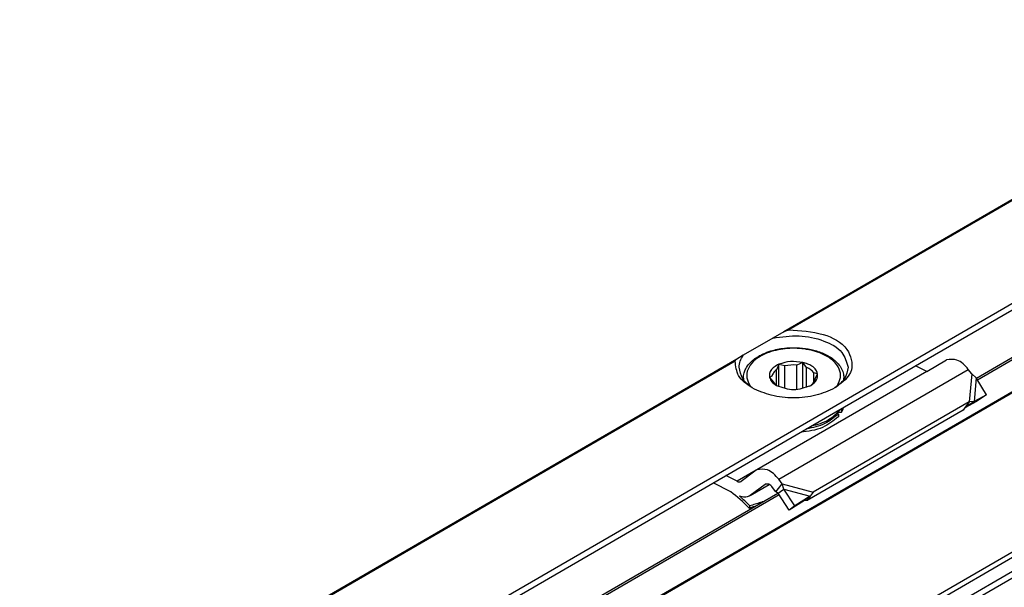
# Model space of a CAD drawing. Header units: millimetres. Extents: x -418 to 1225, y -151 to 443.
# Tile 6 of 52: x -352 to -332, y 139 to 151. Entities that reach past the tile are written whole.
import ezdxf

# ---------------------------------------------------------------- set-up
doc = ezdxf.new("R2010")
doc.units = ezdxf.units.MM

# ---------------------------------------------------------------- blocks, each defined once
blk = doc.blocks.new('SOPORTE_SV2__29', base_point=(-1056.521, 375.185))
at = {"color": 3, "linetype": 'Continuous'}
for p, q in [((-1049.557, 404.466), (-609.453, 659.187)), ((-875.182, 511.569), (-1010.255, 433.392)), ((-875.278, 511.445), (-1009.959, 433.496)), ((-1013.068, 431.764), (-1055.856, 407)), ((-1013.164, 431.641), (-1055.756, 406.99)), ((-1010.565, 424.593), (-999.252, 431.141)), ((-999.049, 430.882), (-999.193, 429.211)), ((-998.787, 430.651), (-998.909, 429.242)), ((-1011.913, 425.133), (-1013.049, 424.475)), ((-1010.362, 424.334), (-1008.509, 423.818)), ((-1010.254, 424.014), (-1008.69, 423.581))]:
    blk.add_line(p, q, dxfattribs=at)
at = {"color": 7, "linetype": 'Continuous'}
for p, q in [((-1007.148, 428.618), (-871.244, 507.284)), ((-1010.913, 433.012), (-1012.681, 431.989)), ((-1010.255, 433.392), (-1010.913, 433.012)), ((-1012.681, 431.989), (-1013.068, 431.764)), ((-1010.56, 431.438), (-1010.698, 431.126)), ((-1010.56, 430.118), (-1010.56, 431.438)), ((-1010.199, 431.35), (-1010.56, 431.438)), ((-1010.199, 430.001), (-1010.199, 431.35)), ((-1009.13, 431.551), (-1009.491, 431.406)), ((-1009.491, 429.951), (-1009.491, 431.406)), ((-1009.13, 430.006), (-1009.13, 431.551)), ((-1008.906, 431.268), (-1009.13, 431.551)), ((-1008.906, 430.072), (-1008.906, 431.268)), ((-1001.735, 431.023), (-1002.407, 431.361)), ((-1001.735, 431.023), (-1000.553, 431.711)), ((-1001.735, 431.023), (-1011.866, 425.163)), ((-1010.968, 430.743), (-1011.106, 430.665)), ((-1011.106, 430.665), (-1010.882, 430.381)), ((-1010.697, 430.188), (-1010.698, 431.126)), ((-1008.245, 430.891), (-1008.469, 430.941)), ((-1008.469, 430.381), (-1008.469, 430.941)), ((-1008.383, 430.579), (-1008.245, 430.891)), ((-999.049, 430.882), (-999.252, 431.141)), ((-998.787, 430.651), (-999.049, 430.882)), ((-998.172, 429.632), (-998.787, 430.651)), ((-1012.676, 430.62), (-1012.673, 430.545)), ((-1008.719, 430.151), (-1008.654, 430.188)), ((-1006.676, 430.62), (-1006.676, 430.549)), ((-998.172, 429.632), (-998.909, 429.242)), ((-998.172, 429.632), (-998.766, 429.229)), ((-999.193, 429.211), (-1008.509, 423.818)), ((-999.413, 428.92), (-999.523, 428.773)), ((-998.766, 429.229), (-999.425, 428.881)), ((-999.193, 429.211), (-999.413, 428.92)), ((-999.265, 429.001), (-999.316, 428.967)), ((-998.909, 429.242), (-999.265, 429.001)), ((-998.909, 429.242), (-999.193, 429.211)), ((-1049.357, 404.188), (-1007.148, 428.618)), ((-999.56, 428.725), (-1008.873, 423.335)), ((-1007.002, 428.487), (-1007.002, 428.324)), ((-1006.813, 428.754), (-1006.813, 428.591)), ((-999.523, 428.773), (-999.56, 428.725)), ((-1013.049, 424.475), (-1013.721, 424.813)), ((-1011.913, 425.133), (-1012.806, 424.473)), ((-1011.866, 425.163), (-1011.913, 425.133)), ((-1013.421, 423.845), (-1014.477, 424.375)), ((-1011.381, 424.288), (-1012.274, 423.628)), ((-1012.274, 423.628), (-1011.138, 424.285)), ((-1011.365, 424.298), (-1011.381, 424.288)), ((-1010.582, 424.043), (-1010.362, 424.334)), ((-1010.362, 424.334), (-1010.565, 424.593)), ((-1010.254, 424.014), (-1010.362, 424.334)), ((-1012.274, 423.628), (-1012.321, 423.597)), ((-1010.729, 423.848), (-1010.932, 424.108)), ((-1010.729, 423.848), (-1010.582, 424.043)), ((-1010.589, 423.762), (-1010.455, 423.863)), ((-1009.946, 422.759), (-1010.589, 423.762)), ((-1010.455, 423.863), (-1010.254, 424.014)), ((-1009.611, 423.011), (-1010.254, 424.014)), ((-1008.509, 423.818), (-1008.69, 423.581)), ((-1012.28, 423.006), (-1012.33, 422.882)), ((-1009.025, 423.329), (-1009.946, 422.759)), ((-1009.611, 423.011), (-1009.946, 422.759)), ((-1008.69, 423.581), (-1009.611, 423.011)), ((-1008.69, 423.581), (-1009.025, 423.329)), ((-1008.727, 423.529), (-1008.873, 423.335)), ((-1008.69, 423.581), (-1008.727, 423.529))]:
    blk.add_line(p, q, dxfattribs=at)
for centre, radius, start, end in [((-1009.678, 429.266), 2.148, 85.01432, 104.02997), ((-998.837, 428.244), 0.867, 123.5454, 142.38927), ((-1007.769, 429.123), 1.094, 330.90569, 346.81771), ((-1007.769, 429.286), 1.094, 330.90569, 335.5565), ((-1019.797, 415.522), 10.485, 44.58657, 52.54699), ((-1020.283, 415.091), 11.256, 44.68581, 49.04162)]:
    blk.add_arc(centre, radius, start, end, dxfattribs=at)
for points, knots in [([(-1010.913, 433.012), (-1010.391, 433.088), (-1009.362, 433.237), (-1007.949, 432.929), (-1006.745, 432.326), (-1006.522, 431.592), (-1006.426, 431.273)], [0, 0, 0, 0, 1.56666, 3.08322, 4.339821, 5.304896, 5.304896, 5.304896, 5.304896]), ([(-1010.255, 433.392), (-1010.232, 433.405), (-1010.186, 433.431), (-1010.111, 433.462), (-1010.036, 433.487), (-1009.983, 433.493), (-1009.959, 433.496)], [0, 0, 0, 0, 0.0809514, 0.1575667, 0.2429201, 0.3163356, 0.3163356, 0.3163356, 0.3163356]), ([(-1009.959, 433.496), (-1009.271, 433.458), (-1008.027, 433.39), (-1006.424, 432.611), (-1005.984, 430.938), (-1006.78, 430.354), (-1007.21, 430.039)], [0, 0, 0, 0, 2.067995, 3.743757, 4.979803, 6.435058, 6.435058, 6.435058, 6.435058]), ([(-1012.676, 430.62), (-1012.666, 430.73), (-1012.65, 430.924), (-1012.52, 431.232), (-1012.323, 431.505), (-1011.976, 431.819), (-1011.55, 432.066), (-1010.935, 432.294), (-1010.321, 432.416), (-1009.624, 432.454), (-1008.978, 432.409), (-1008.295, 432.261), (-1007.731, 432.034), (-1007.303, 431.759), (-1007.014, 431.49), (-1006.808, 431.192), (-1006.693, 430.896), (-1006.681, 430.702), (-1006.676, 430.62)], [0, 0, 0, 0, 0.327827, 0.579447, 0.993661, 1.326736, 1.976447, 2.456471, 3.291195, 3.841727, 4.546742, 5.227195, 5.930255, 6.357096, 6.747804, 7.104538, 7.439434, 7.684034, 7.684034, 7.684034, 7.684034]), ([(-1012.926, 431.273), (-1012.914, 431.397), (-1012.889, 431.655), (-1012.752, 431.875), (-1012.681, 431.989)], [0, 0, 0, 0, 0.3702304, 0.7662165, 0.7662165, 0.7662165, 0.7662165]), ([(-1013.164, 431.641), (-1013.16, 431.656), (-1013.154, 431.683), (-1013.129, 431.717), (-1013.101, 431.744), (-1013.078, 431.758), (-1013.068, 431.764)], [0, 0, 0, 0, 0.045999, 0.0826403, 0.1251671, 0.1619048, 0.1619048, 0.1619048, 0.1619048]), ([(-1012.141, 430.039), (-1012.465, 430.253), (-1013.052, 430.641), (-1013.13, 431.332), (-1013.164, 431.641)], [0, 0, 0, 0, 1.099459, 1.989812, 1.989812, 1.989812, 1.989812]), ([(-1012.141, 430.039), (-1012.365, 430.213), (-1012.778, 430.532), (-1012.879, 431.041), (-1012.926, 431.273)], [0, 0, 0, 0, 0.818649, 1.506294, 1.506294, 1.506294, 1.506294]), ([(-1010.555, 431.451), (-1010.655, 431.4), (-1010.84, 431.305), (-1011.046, 431.092), (-1011.123, 430.893), (-1011.128, 430.75), (-1011.113, 430.693), (-1011.106, 430.665)], [0, 0, 0, 0, 0.33574, 0.619983, 0.868795, 0.956908, 1.043796, 1.043796, 1.043796, 1.043796]), ([(-1009.13, 431.551), (-1009.374, 431.592), (-1009.857, 431.672), (-1010.324, 431.524), (-1010.555, 431.451)], [0, 0, 0, 0, 0.73051, 1.44691, 1.44691, 1.44691, 1.44691]), ([(-1008.245, 430.891), (-1008.274, 430.973), (-1008.339, 431.154), (-1008.571, 431.339), (-1008.838, 431.481), (-1009.031, 431.527), (-1009.13, 431.551)], [0, 0, 0, 0, 0.25497, 0.568479, 0.855657, 1.160268, 1.160268, 1.160268, 1.160268]), ([(-1008.469, 430.941), (-1008.525, 431.006), (-1008.647, 431.146), (-1008.816, 431.225), (-1008.906, 431.268)], [0, 0, 0, 0, 0.2547805, 0.5512749, 0.5512749, 0.5512749, 0.5512749]), ([(-1006.426, 431.273), (-1006.472, 431.041), (-1006.573, 430.532), (-1006.986, 430.213), (-1007.21, 430.039)], [0, 0, 0, 0, 0.687645, 1.506294, 1.506294, 1.506294, 1.506294]), ([(-999.252, 431.141), (-999.458, 431.382), (-999.811, 431.792), (-1000.335, 431.735), (-1000.553, 431.711)], [0, 0, 0, 0, 0.879341, 1.502415, 1.502415, 1.502415, 1.502415]), ([(-1011.106, 430.665), (-1011.068, 430.573), (-1010.984, 430.371), (-1010.798, 430.253), (-1010.697, 430.188)], [0, 0, 0, 0, 0.2912348, 0.6416786, 0.6416786, 0.6416786, 0.6416786]), ([(-1010.698, 431.126), (-1010.765, 431.071), (-1010.891, 430.968), (-1010.943, 430.814), (-1010.968, 430.743)], [0, 0, 0, 0, 0.2557517, 0.4766224, 0.4766224, 0.4766224, 0.4766224]), ([(-1008.654, 430.188), (-1008.511, 430.284), (-1008.254, 430.455), (-1008.248, 430.758), (-1008.245, 430.891)], [0, 0, 0, 0, 0.4813127, 0.8605475, 0.8605475, 0.8605475, 0.8605475]), ([(-1010.882, 430.381), (-1010.856, 430.347), (-1010.801, 430.277), (-1010.732, 430.218), (-1010.697, 430.188)], [0, 0, 0, 0, 0.128614, 0.2683801, 0.2683801, 0.2683801, 0.2683801]), ([(-1008.654, 430.188), (-1008.586, 430.246), (-1008.461, 430.353), (-1008.408, 430.508), (-1008.383, 430.579)], [0, 0, 0, 0, 0.2613993, 0.4832661, 0.4832661, 0.4832661, 0.4832661]), ([(-1007.21, 430.039), (-1007.582, 429.873), (-1008.364, 429.524), (-1009.676, 429.413), (-1010.987, 429.524), (-1011.77, 429.873), (-1012.141, 430.039)], [0, 0, 0, 0, 1.213054, 2.555157, 3.897261, 5.110315, 5.110315, 5.110315, 5.110315]), ([(-1007.002, 428.324), (-1007.305, 428.084), (-1007.968, 427.561), (-1008.808, 427.451), (-1009.265, 427.392)], [0, 0, 0, 0, 1.137278, 2.487737, 2.487737, 2.487737, 2.487737]), ([(-1007.002, 428.487), (-1007.259, 428.274), (-1007.816, 427.813), (-1008.528, 427.672), (-1008.912, 427.596)], [0, 0, 0, 0, 0.983543, 2.137266, 2.137266, 2.137266, 2.137266]), ([(-1008.6, 427.776), (-1008.246, 427.871), (-1007.592, 428.046), (-1007.116, 428.523), (-1006.898, 428.741)], [0, 0, 0, 0, 1.078891, 1.987134, 1.987134, 1.987134, 1.987134]), ([(-1007.002, 428.487), (-1007.017, 428.491), (-1007.046, 428.5), (-1007.072, 428.515), (-1007.085, 428.522)], [0, 0, 0, 0, 0.0471094, 0.08958151, 0.08958151, 0.08958151, 0.08958151]), ([(-1007.03, 428.578), (-1006.996, 428.587), (-1006.925, 428.606), (-1006.852, 428.596), (-1006.813, 428.591)], [0, 0, 0, 0, 0.1050361, 0.219225, 0.219225, 0.219225, 0.219225]), ([(-1006.898, 428.741), (-1006.894, 428.746), (-1006.886, 428.758), (-1006.879, 428.769), (-1006.875, 428.775)], [0, 0, 0, 0, 0.02058774, 0.04175707, 0.04175707, 0.04175707, 0.04175707]), ([(-1006.883, 428.763), (-1006.871, 428.762), (-1006.848, 428.761), (-1006.825, 428.757), (-1006.813, 428.754)], [0, 0, 0, 0, 0.03478259, 0.07002863, 0.07002863, 0.07002863, 0.07002863]), ([(-1010.565, 424.593), (-1010.772, 424.833), (-1011.124, 425.244), (-1011.649, 425.187), (-1011.866, 425.163)], [0, 0, 0, 0, 0.879341, 1.502415, 1.502415, 1.502415, 1.502415]), ([(-1013.049, 424.475), (-1013.008, 424.458), (-1012.933, 424.425), (-1012.857, 424.451), (-1012.822, 424.463)], [0, 0, 0, 0, 0.1279345, 0.2345827, 0.2345827, 0.2345827, 0.2345827]), ([(-1010.932, 424.108), (-1011.001, 424.188), (-1011.118, 424.325), (-1011.293, 424.306), (-1011.365, 424.298)], [0, 0, 0, 0, 0.2931137, 0.500805, 0.500805, 0.500805, 0.500805]), ([(-1012.321, 423.597), (-1012.41, 423.564), (-1012.602, 423.493), (-1012.799, 423.556), (-1012.904, 423.591)], [0, 0, 0, 0, 0.2772697, 0.5991556, 0.5991556, 0.5991556, 0.5991556]), ([(-1010.589, 423.762), (-1010.601, 423.769), (-1010.624, 423.784), (-1010.658, 423.806), (-1010.693, 423.827), (-1010.717, 423.841), (-1010.729, 423.848)], [0, 0, 0, 0, 0.0408745, 0.0819997, 0.1230501, 0.1643534, 0.1643534, 0.1643534, 0.1643534]), ([(-1012.33, 422.882), (-1012.262, 422.904), (-1012.128, 422.948), (-1011.994, 422.992), (-1011.926, 423.015)], [0, 0, 0, 0, 0.2124703, 0.4247161, 0.4247161, 0.4247161, 0.4247161]), ([(-1011.512, 423.254), (-1011.536, 423.247), (-1011.583, 423.232), (-1011.734, 423.183), (-1011.967, 423.108), (-1012.176, 423.04), (-1012.28, 423.006)], [0, 0, 0, 0, 0.074194, 0.1484141, 0.4776419, 0.8073878, 0.8073878, 0.8073878, 0.8073878]), ([(-1008.873, 423.335), (-1008.886, 423.334), (-1008.911, 423.334), (-1008.949, 423.332), (-1008.987, 423.331), (-1009.012, 423.329), (-1009.025, 423.329)], [0, 0, 0, 0, 0.0375867, 0.075416, 0.1136324, 0.152093, 0.152093, 0.152093, 0.152093])]:
    blk.add_open_spline(points, degree=3, knots=knots, dxfattribs=at)
at = {"color": 3, "linetype": 'Continuous'}
for points, knots in [([(-1007.083, 430.171), (-1006.995, 430.333), (-1006.825, 430.646), (-1006.925, 431.212), (-1007.297, 431.688), (-1007.967, 432.115), (-1008.916, 432.389), (-1010.043, 432.435), (-1011.044, 432.24), (-1011.802, 431.878), (-1012.281, 431.448), (-1012.518, 430.92), (-1012.452, 430.497), (-1012.318, 430.239), (-1012.248, 430.144), (-1012.212, 430.096)], [0, 0, 0, 0, 0.538476, 1.043274, 1.613531, 2.309922, 3.391839, 4.538568, 5.665469, 6.414856, 7.034698, 7.561693, 8.077956, 8.251383, 8.431256, 8.431256, 8.431256, 8.431256]), ([(-1007.14, 430.096), (-1007.13, 430.108), (-1007.111, 430.133), (-1007.092, 430.158), (-1007.083, 430.171)], [0, 0, 0, 0, 0.04691997, 0.09338916, 0.09338916, 0.09338916, 0.09338916]), ([(-1006.676, 430.549), (-1006.676, 430.561), (-1006.676, 430.584), (-1006.676, 430.608), (-1006.676, 430.62)], [0, 0, 0, 0, 0.03405566, 0.07106634, 0.07106634, 0.07106634, 0.07106634])]:
    blk.add_open_spline(points, degree=3, knots=knots, dxfattribs=at)
at = {"color": 7, "linetype": 'Continuous'}
for points in [[(-1010.697, 430.188), (-1010.357, 430.066), (-1009.676, 429.823), (-1008.995, 430.066), (-1008.654, 430.188)], [(-1012.822, 424.463), (-1012.819, 424.465), (-1012.814, 424.468), (-1012.809, 424.471), (-1012.806, 424.473)]]:
    blk.add_open_spline(points, degree=3, dxfattribs=at)
blk = doc.blocks.new('REGLA_SV2-520__30', base_point=(-1048.889, 370.029))
at = {"color": 7, "linetype": 'Continuous'}
for p, q in [((-614.727, 650.85), (-1037.907, 405.925)), ((-998.773, 430.628), (-872.725, 503.581)), ((-1047.288, 402.548), (-1010.611, 423.776))]:
    blk.add_line(p, q, dxfattribs=at)
at = {"color": 3, "linetype": 'Continuous'}
for p, q in [((-614.766, 650.76), (-1037.667, 405.996)), ((-599.023, 649.223), (-1036.722, 395.894)), ((-1036.533, 395.631), (-598.833, 648.96)), ((-606.213, 645.889), (-1029.532, 400.882)), ((-606.564, 646.012), (-1029.465, 401.248)), ((-998.713, 430.528), (-872.653, 503.488)), ((-1047.139, 402.5), (-1010.539, 423.684))]:
    blk.add_line(p, q, dxfattribs=at)
blk = doc.blocks.new('REGLA_SV2-520mm__32', base_point=(-1056.521, 350.27))
for name, p in [('SOPORTE_SV2__29', (-1056.521, 375.185)), ('REGLA_SV2-520__30', (-1048.889, 370.029))]:
    blk.add_blockref(name, p)
blk = doc.blocks.new('Iso2', base_point=(-984.75, 414.6))
blk.add_blockref('REGLA_SV2-520mm__32', (-1056.521, 350.27))

msp = doc.modelspace()

# ---------------------------------------------------------------- block references
at = {"xscale": 0.33333333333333, "yscale": 0.33333333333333, "zscale": 0.33333333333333}
msp.add_blockref('Iso2', (-328.25, 138.2), dxfattribs=at)

doc.saveas('drawing.dxf')
